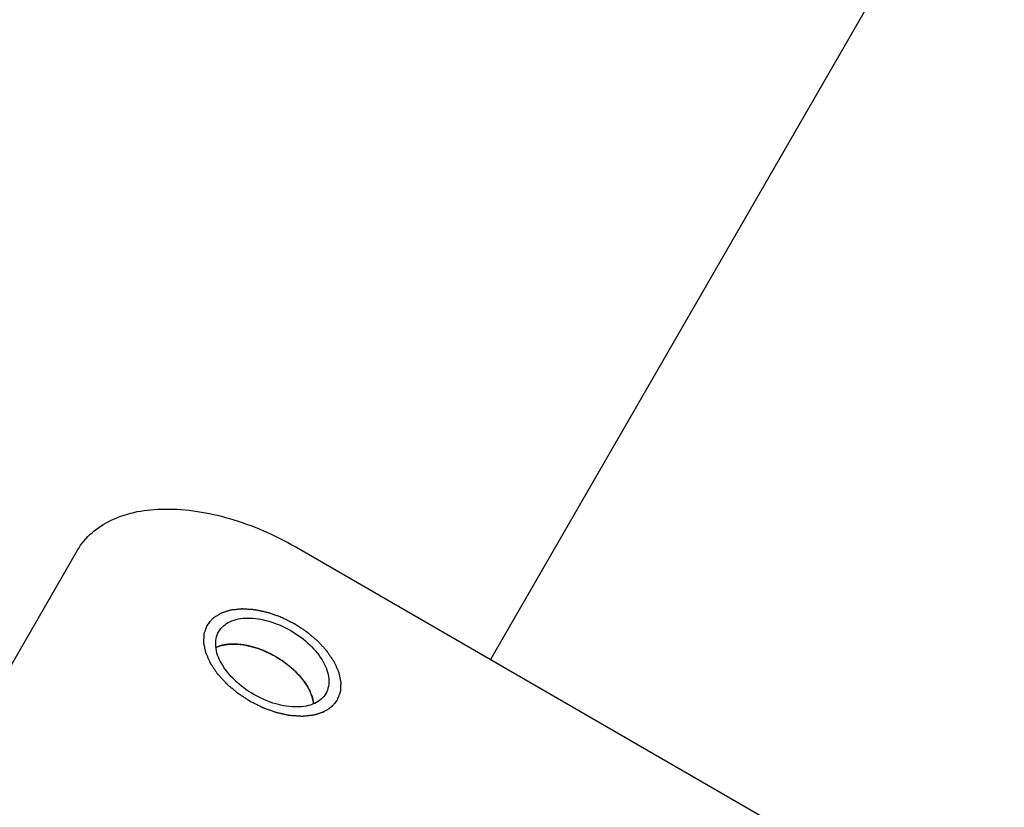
# Model space of a CAD drawing. Header units: millimetres. Extents: x 0 to 7560, y 0 to 5346.
# Tile 82 of 149: x 1341 to 1367, y 3911 to 3932. Entities that reach past the tile are written whole.
import ezdxf

# ---------------------------------------------------------------- set-up
doc = ezdxf.new("R2010")
doc.units = ezdxf.units.MM
for name, color, linetype in [('A2300601_ABL736', 7, 'Continuous'), ('A2310201_ABL849', 7, 'Continuous'), ('CSH-ST-M4-20_PBL777', 7, 'Continuous'), ('M2302801_PBL748', 7, 'Continuous'), ('M2310301_PBL850', 7, 'Continuous'), ('TOP_VIEW_VBL707', 7, 'Continuous')]:
    doc.layers.add(name, color=color, linetype=linetype)

# ---------------------------------------------------------------- blocks, each defined once
blk = doc.blocks.new('M2302801_PBL748', base_point=(1657.914, 3469.732))
at = {"layer": 'M2302801_PBL748', "color": 7}
for p, q in [((1634.004, 3468.129), (1653.174, 3501.332)), ((1658.995, 3501.415), (1686.708, 3485.415))]:
    blk.add_line(p, q, dxfattribs=at)
for points, knots in [([(1653.174, 3501.332), (1653.374, 3501.679), (1654.11, 3502.282), (1655.6, 3502.512), (1657.304, 3502.232), (1658.439, 3501.736), (1658.995, 3501.415)], [0, 0, 0, 0, 0.190097, 0.419659, 0.69556, 1, 1, 1, 1]), ([(1656.941, 3499.157), (1657.007, 3499.272), (1657.25, 3499.47), (1657.742, 3499.546), (1658.304, 3499.454), (1658.874, 3499.205), (1659.374, 3498.836), (1659.736, 3498.395), (1659.916, 3497.931), (1659.865, 3497.622), (1659.799, 3497.507)], [0, 0, 0, 0, 0.095059, 0.209831, 0.34778, 0.5, 0.65222, 0.790169, 0.904941, 1, 1, 1, 1]), ([(1659.799, 3497.507), (1659.733, 3497.392), (1659.49, 3497.193), (1658.999, 3497.118), (1658.436, 3497.21), (1657.866, 3497.459), (1657.366, 3497.828), (1657.004, 3498.269), (1656.824, 3498.733), (1656.875, 3499.042), (1656.941, 3499.157)], [0, 0, 0, 0, 0.095059, 0.209831, 0.34778, 0.5, 0.65222, 0.790169, 0.904941, 1, 1, 1, 1])]:
    blk.add_open_spline(points, degree=3, knots=knots, dxfattribs=at)
at = {"layer": 'M2302801_PBL748', "color": 134}
for points in [[(1656.638, 3499.332), (1656.65, 3499.347), (1656.675, 3499.377), (1656.706, 3499.415), (1656.731, 3499.445), (1656.75, 3499.468), (1656.765, 3499.487), (1656.776, 3499.5), (1656.782, 3499.508), (1656.786, 3499.514), (1656.794, 3499.518), (1656.802, 3499.524), (1656.817, 3499.533), (1656.839, 3499.548), (1656.865, 3499.565), (1656.891, 3499.582), (1656.918, 3499.599), (1656.944, 3499.616), (1656.966, 3499.63), (1656.981, 3499.64), (1656.99, 3499.646), (1656.996, 3499.651), (1657.004, 3499.653), (1657.015, 3499.657), (1657.034, 3499.663), (1657.061, 3499.672), (1657.094, 3499.683), (1657.127, 3499.693), (1657.159, 3499.704), (1657.192, 3499.715), (1657.219, 3499.724), (1657.238, 3499.73), (1657.249, 3499.734), (1657.257, 3499.737), (1657.267, 3499.738), (1657.28, 3499.739), (1657.303, 3499.741), (1657.335, 3499.745), (1657.374, 3499.749), (1657.412, 3499.753), (1657.451, 3499.757), (1657.49, 3499.761), (1657.522, 3499.765), (1657.545, 3499.767), (1657.558, 3499.768), (1657.567, 3499.77), (1657.578, 3499.769), (1657.592, 3499.768), (1657.616, 3499.766), (1657.651, 3499.764), (1657.693, 3499.761), (1657.735, 3499.758), (1657.777, 3499.755), (1657.818, 3499.753), (1657.853, 3499.75), (1657.878, 3499.749), (1657.892, 3499.747), (1657.902, 3499.747), (1657.913, 3499.744), (1657.928, 3499.741), (1657.954, 3499.736), (1657.99, 3499.728), (1658.035, 3499.718), (1658.093, 3499.705), (1658.152, 3499.692), (1658.204, 3499.681), (1658.229, 3499.676), (1658.244, 3499.672), (1658.255, 3499.671), (1658.266, 3499.666), (1658.281, 3499.661), (1658.307, 3499.651), (1658.359, 3499.633), (1658.434, 3499.606), (1658.508, 3499.58), (1658.56, 3499.561), (1658.586, 3499.552), (1658.601, 3499.546), (1658.613, 3499.543), (1658.624, 3499.537), (1658.638, 3499.53), (1658.664, 3499.516), (1658.701, 3499.498), (1658.745, 3499.476), (1658.804, 3499.446), (1658.863, 3499.417), (1658.915, 3499.391), (1658.941, 3499.378), (1658.955, 3499.371), (1658.967, 3499.365), (1658.977, 3499.358), (1658.99, 3499.35), (1659.014, 3499.334), (1659.061, 3499.303), (1659.129, 3499.258), (1659.197, 3499.214), (1659.244, 3499.182), (1659.268, 3499.167), (1659.281, 3499.158), (1659.292, 3499.151), (1659.301, 3499.143), (1659.313, 3499.133), (1659.334, 3499.115), (1659.376, 3499.08), (1659.437, 3499.029), (1659.497, 3498.978), (1659.539, 3498.942), (1659.561, 3498.924), (1659.572, 3498.914), (1659.582, 3498.906), (1659.589, 3498.898), (1659.599, 3498.887), (1659.617, 3498.867), (1659.653, 3498.828), (1659.693, 3498.784), (1659.734, 3498.739), (1659.765, 3498.706), (1659.79, 3498.678), (1659.808, 3498.659), (1659.818, 3498.647), (1659.826, 3498.639), (1659.831, 3498.63), (1659.839, 3498.618), (1659.853, 3498.598), (1659.881, 3498.556), (1659.913, 3498.509), (1659.945, 3498.462), (1659.969, 3498.426), (1659.989, 3498.397), (1660.003, 3498.376), (1660.011, 3498.364), (1660.017, 3498.355), (1660.02, 3498.347), (1660.026, 3498.335), (1660.035, 3498.315), (1660.048, 3498.285), (1660.063, 3498.251), (1660.079, 3498.216), (1660.095, 3498.181), (1660.11, 3498.146), (1660.123, 3498.117), (1660.132, 3498.096), (1660.137, 3498.084), (1660.142, 3498.076), (1660.143, 3498.067), (1660.145, 3498.056), (1660.15, 3498.036), (1660.156, 3498.008), (1660.163, 3497.974), (1660.17, 3497.941), (1660.177, 3497.907), (1660.184, 3497.873), (1660.19, 3497.845), (1660.194, 3497.825), (1660.196, 3497.814), (1660.199, 3497.806), (1660.198, 3497.798), (1660.198, 3497.788), (1660.196, 3497.769), (1660.195, 3497.743), (1660.194, 3497.712), (1660.192, 3497.681), (1660.191, 3497.65), (1660.189, 3497.618), (1660.188, 3497.592), (1660.187, 3497.574), (1660.186, 3497.564), (1660.187, 3497.556), (1660.183, 3497.549), (1660.18, 3497.54), (1660.174, 3497.523), (1660.165, 3497.5), (1660.154, 3497.472), (1660.141, 3497.435), (1660.123, 3497.388), (1660.109, 3497.351), (1660.102, 3497.332)], [(1660.102, 3497.332), (1660.09, 3497.317), (1660.065, 3497.287), (1660.034, 3497.249), (1660.009, 3497.218), (1659.991, 3497.196), (1659.975, 3497.177), (1659.964, 3497.163), (1659.958, 3497.156), (1659.954, 3497.15), (1659.947, 3497.146), (1659.938, 3497.14), (1659.923, 3497.13), (1659.901, 3497.116), (1659.875, 3497.099), (1659.849, 3497.082), (1659.823, 3497.065), (1659.796, 3497.048), (1659.775, 3497.034), (1659.759, 3497.024), (1659.751, 3497.018), (1659.745, 3497.013), (1659.736, 3497.011), (1659.725, 3497.007), (1659.706, 3497.001), (1659.679, 3496.992), (1659.646, 3496.981), (1659.613, 3496.97), (1659.581, 3496.96), (1659.548, 3496.949), (1659.521, 3496.94), (1659.502, 3496.934), (1659.491, 3496.93), (1659.483, 3496.927), (1659.473, 3496.926), (1659.46, 3496.925), (1659.437, 3496.923), (1659.405, 3496.919), (1659.367, 3496.915), (1659.328, 3496.911), (1659.289, 3496.907), (1659.25, 3496.903), (1659.218, 3496.899), (1659.196, 3496.897), (1659.183, 3496.895), (1659.173, 3496.894), (1659.163, 3496.895), (1659.149, 3496.896), (1659.124, 3496.898), (1659.089, 3496.9), (1659.047, 3496.903), (1659.006, 3496.906), (1658.964, 3496.909), (1658.922, 3496.911), (1658.887, 3496.914), (1658.862, 3496.915), (1658.848, 3496.917), (1658.838, 3496.917), (1658.827, 3496.92), (1658.812, 3496.923), (1658.786, 3496.928), (1658.75, 3496.936), (1658.706, 3496.946), (1658.647, 3496.959), (1658.588, 3496.971), (1658.536, 3496.983), (1658.511, 3496.988), (1658.496, 3496.992), (1658.485, 3496.993), (1658.474, 3496.998), (1658.459, 3497.003), (1658.433, 3497.012), (1658.381, 3497.031), (1658.306, 3497.058), (1658.232, 3497.084), (1658.18, 3497.103), (1658.154, 3497.112), (1658.139, 3497.118), (1658.128, 3497.121), (1658.117, 3497.127), (1658.102, 3497.134), (1658.076, 3497.147), (1658.039, 3497.166), (1657.995, 3497.188), (1657.936, 3497.218), (1657.877, 3497.247), (1657.825, 3497.273), (1657.799, 3497.286), (1657.785, 3497.293), (1657.773, 3497.298), (1657.764, 3497.306), (1657.75, 3497.314), (1657.726, 3497.33), (1657.679, 3497.361), (1657.611, 3497.406), (1657.543, 3497.45), (1657.496, 3497.482), (1657.472, 3497.497), (1657.459, 3497.506), (1657.448, 3497.512), (1657.44, 3497.52), (1657.427, 3497.531), (1657.406, 3497.548), (1657.364, 3497.584), (1657.304, 3497.635), (1657.243, 3497.686), (1657.201, 3497.722), (1657.18, 3497.74), (1657.168, 3497.75), (1657.158, 3497.758), (1657.151, 3497.766), (1657.141, 3497.777), (1657.123, 3497.797), (1657.087, 3497.836), (1657.047, 3497.88), (1657.006, 3497.925), (1656.976, 3497.958), (1656.95, 3497.986), (1656.932, 3498.005), (1656.923, 3498.016), (1656.914, 3498.025), (1656.909, 3498.034), (1656.901, 3498.045), (1656.887, 3498.066), (1656.859, 3498.108), (1656.827, 3498.155), (1656.795, 3498.202), (1656.771, 3498.238), (1656.752, 3498.267), (1656.737, 3498.288), (1656.73, 3498.3), (1656.723, 3498.309), (1656.72, 3498.317), (1656.714, 3498.329), (1656.705, 3498.349), (1656.692, 3498.378), (1656.677, 3498.413), (1656.661, 3498.448), (1656.646, 3498.483), (1656.63, 3498.518), (1656.617, 3498.547), (1656.608, 3498.568), (1656.603, 3498.579), (1656.598, 3498.588), (1656.597, 3498.597), (1656.595, 3498.608), (1656.591, 3498.628), (1656.585, 3498.656), (1656.578, 3498.689), (1656.57, 3498.723), (1656.563, 3498.757), (1656.556, 3498.791), (1656.55, 3498.819), (1656.546, 3498.838), (1656.544, 3498.85), (1656.541, 3498.858), (1656.542, 3498.866), (1656.543, 3498.876), (1656.544, 3498.895), (1656.545, 3498.921), (1656.547, 3498.952), (1656.548, 3498.983), (1656.55, 3499.014), (1656.551, 3499.046), (1656.553, 3499.072), (1656.553, 3499.09), (1656.554, 3499.1), (1656.554, 3499.108), (1656.557, 3499.115), (1656.56, 3499.124), (1656.567, 3499.141), (1656.575, 3499.164), (1656.586, 3499.192), (1656.6, 3499.229), (1656.617, 3499.276), (1656.631, 3499.313), (1656.638, 3499.332)]]:
    blk.add_open_spline(points, degree=3, knots=[0, 0, 0, 0, 0.015625, 0.03125, 0.039062, 0.046875, 0.054688, 0.058594, 0.060547, 0.0625, 0.064453, 0.066406, 0.070312, 0.078125, 0.085938, 0.09375, 0.101562, 0.109375, 0.117188, 0.121094, 0.123047, 0.125, 0.126953, 0.128906, 0.132812, 0.140625, 0.148438, 0.15625, 0.164062, 0.171875, 0.179688, 0.183594, 0.185547, 0.1875, 0.189453, 0.191406, 0.195312, 0.203125, 0.210938, 0.21875, 0.226562, 0.234375, 0.242188, 0.246094, 0.248047, 0.25, 0.251953, 0.253906, 0.257812, 0.265625, 0.273438, 0.28125, 0.289062, 0.296875, 0.304688, 0.308594, 0.310547, 0.3125, 0.314453, 0.316406, 0.320312, 0.328125, 0.335938, 0.34375, 0.359375, 0.367188, 0.371094, 0.373047, 0.375, 0.376953, 0.378906, 0.382812, 0.390625, 0.40625, 0.421875, 0.429688, 0.433594, 0.435547, 0.4375, 0.439453, 0.441406, 0.445312, 0.453125, 0.460938, 0.46875, 0.484375, 0.492188, 0.496094, 0.498047, 0.5, 0.501953, 0.503906, 0.507812, 0.515625, 0.53125, 0.546875, 0.554688, 0.558594, 0.560547, 0.5625, 0.564453, 0.566406, 0.570312, 0.578125, 0.59375, 0.609375, 0.617188, 0.621094, 0.623047, 0.625, 0.626953, 0.628906, 0.632812, 0.640625, 0.65625, 0.664062, 0.671875, 0.679688, 0.683594, 0.685547, 0.6875, 0.689453, 0.691406, 0.695312, 0.703125, 0.71875, 0.726562, 0.734375, 0.742188, 0.746094, 0.748047, 0.75, 0.751953, 0.753906, 0.757812, 0.765625, 0.773438, 0.78125, 0.789062, 0.796875, 0.804688, 0.808594, 0.810547, 0.8125, 0.814453, 0.816406, 0.820312, 0.828125, 0.835938, 0.84375, 0.851562, 0.859375, 0.867188, 0.871094, 0.873047, 0.875, 0.876953, 0.878906, 0.882812, 0.890625, 0.898438, 0.90625, 0.914062, 0.921875, 0.929688, 0.933594, 0.935547, 0.9375, 0.939453, 0.941406, 0.945312, 0.953125, 0.960938, 0.96875, 0.984375, 1, 1, 1, 1], dxfattribs=at)
blk = doc.blocks.new('CSH-ST-M4-20_PBL777', base_point=(1658.175, 3498.034))
at = {"layer": 'CSH-ST-M4-20_PBL777', "color": 134}
for p, q in [((1657.465, 3498.817), (1657.453, 3498.818)), ((1657.794, 3498.762), (1657.79, 3498.763)), ((1658.132, 3498.651), (1658.129, 3498.652)), ((1658.464, 3498.488), (1658.458, 3498.491)), ((1658.768, 3498.283), (1658.765, 3498.285)), ((1659.034, 3498.045), (1659.031, 3498.048)), ((1659.25, 3497.781), (1659.243, 3497.791))]:
    blk.add_line(p, q, dxfattribs=at)
at = {"layer": 'CSH-ST-M4-20_PBL777', "color": 7}
blk.add_arc((1658.227, 3497.023), 1.269, 21.2988, 23.21, dxfattribs=at)
for points, knots in [([(1656.877, 3498.743), (1656.895, 3498.75), (1656.973, 3498.779), (1657.054, 3498.798), (1657.117, 3498.808)], [0, 0, 0, 0, 0.23981, 1, 1, 1, 1]), ([(1657.117, 3498.808), (1657.137, 3498.811), (1657.224, 3498.822), (1657.312, 3498.824), (1657.378, 3498.822)], [0, 0, 0, 0, 0.240925, 1, 1, 1, 1]), ([(1659.409, 3497.484), (1659.417, 3497.464), (1659.445, 3497.386), (1659.464, 3497.305), (1659.473, 3497.244)], [0, 0, 0, 0, 0.260814, 1, 1, 1, 1])]:
    blk.add_open_spline(points, degree=3, knots=knots, dxfattribs=at)
at = {"layer": 'CSH-ST-M4-20_PBL777', "color": 134}
for points, knots in [([(1657.378, 3498.822), (1657.356, 3498.822), (1657.321, 3498.823), (1657.276, 3498.822), (1657.244, 3498.82), (1657.21, 3498.819), (1657.178, 3498.815), (1657.147, 3498.811), (1657.115, 3498.808), (1657.083, 3498.801), (1657.057, 3498.796), (1657.035, 3498.792), (1657.016, 3498.787), (1656.992, 3498.781), (1656.968, 3498.774), (1656.949, 3498.769), (1656.921, 3498.758), (1656.897, 3498.75), (1656.878, 3498.743)], [0, 0, 0, 0, 0.125, 0.1875, 0.25, 0.3125, 0.375, 0.4375, 0.5, 0.5625, 0.625, 0.65625, 0.6875, 0.75, 0.8125, 0.84375, 0.875, 1, 1, 1, 1]), ([(1657.453, 3498.818), (1657.451, 3498.819), (1657.447, 3498.819), (1657.442, 3498.819), (1657.436, 3498.82), (1657.43, 3498.82), (1657.426, 3498.82), (1657.422, 3498.82), (1657.419, 3498.821), (1657.413, 3498.821), (1657.408, 3498.821), (1657.403, 3498.821), (1657.399, 3498.822), (1657.396, 3498.822), (1657.394, 3498.822), (1657.387, 3498.822), (1657.382, 3498.822), (1657.378, 3498.822)], [0, 0, 0, 0, 0.125, 0.1875, 0.25, 0.3125, 0.375, 0.4375, 0.5, 0.5625, 0.625, 0.6875, 0.75, 0.8125, 0.84375, 0.875, 1, 1, 1, 1]), ([(1657.79, 3498.763), (1657.777, 3498.766), (1657.758, 3498.771), (1657.731, 3498.777), (1657.709, 3498.782), (1657.691, 3498.785), (1657.677, 3498.788), (1657.665, 3498.79), (1657.648, 3498.793), (1657.629, 3498.797), (1657.608, 3498.8), (1657.587, 3498.803), (1657.566, 3498.807), (1657.547, 3498.809), (1657.532, 3498.811), (1657.519, 3498.812), (1657.497, 3498.814), (1657.48, 3498.816), (1657.465, 3498.817)], [0, 0, 0, 0, 0.125, 0.1875, 0.25, 0.3125, 0.34375, 0.375, 0.4375, 0.5, 0.5625, 0.625, 0.6875, 0.75, 0.8125, 0.84375, 0.875, 1, 1, 1, 1]), ([(1658.129, 3498.652), (1658.116, 3498.657), (1658.097, 3498.665), (1658.07, 3498.675), (1658.048, 3498.683), (1658.03, 3498.69), (1658.015, 3498.695), (1658.002, 3498.7), (1657.986, 3498.706), (1657.967, 3498.712), (1657.944, 3498.719), (1657.915, 3498.729), (1657.879, 3498.739), (1657.836, 3498.752), (1657.808, 3498.759), (1657.794, 3498.762)], [0, 0, 0, 0, 0.125, 0.1875, 0.25, 0.3125, 0.34375, 0.375, 0.4375, 0.5, 0.5625, 0.625, 0.75, 0.875, 1, 1, 1, 1]), ([(1658.458, 3498.491), (1658.446, 3498.498), (1658.427, 3498.508), (1658.401, 3498.523), (1658.38, 3498.534), (1658.362, 3498.543), (1658.349, 3498.551), (1658.336, 3498.557), (1658.32, 3498.565), (1658.301, 3498.575), (1658.279, 3498.585), (1658.262, 3498.593), (1658.247, 3498.6), (1658.234, 3498.606), (1658.218, 3498.614), (1658.202, 3498.621), (1658.188, 3498.627), (1658.166, 3498.637), (1658.147, 3498.644), (1658.132, 3498.651)], [0, 0, 0, 0, 0.125, 0.1875, 0.25, 0.3125, 0.34375, 0.375, 0.4375, 0.5, 0.5625, 0.625, 0.65625, 0.6875, 0.75, 0.8125, 0.84375, 0.875, 1, 1, 1, 1]), ([(1658.765, 3498.285), (1658.754, 3498.294), (1658.739, 3498.305), (1658.723, 3498.317), (1658.71, 3498.327), (1658.694, 3498.338), (1658.675, 3498.352), (1658.657, 3498.365), (1658.639, 3498.377), (1658.622, 3498.389), (1658.602, 3498.402), (1658.586, 3498.413), (1658.572, 3498.421), (1658.56, 3498.429), (1658.545, 3498.439), (1658.529, 3498.448), (1658.517, 3498.456), (1658.502, 3498.465), (1658.485, 3498.475), (1658.471, 3498.483), (1658.464, 3498.488)], [0, 0, 0, 0, 0.125, 0.15625, 0.1875, 0.25, 0.3125, 0.375, 0.4375, 0.5, 0.5625, 0.625, 0.65625, 0.6875, 0.75, 0.8125, 0.84375, 0.875, 0.9375, 1, 1, 1, 1]), ([(1659.031, 3498.048), (1659.021, 3498.058), (1659.009, 3498.07), (1658.995, 3498.084), (1658.985, 3498.095), (1658.971, 3498.108), (1658.955, 3498.124), (1658.939, 3498.138), (1658.924, 3498.152), (1658.909, 3498.166), (1658.891, 3498.181), (1658.868, 3498.201), (1658.839, 3498.226), (1658.803, 3498.255), (1658.779, 3498.274), (1658.768, 3498.283)], [0, 0, 0, 0, 0.125, 0.15625, 0.1875, 0.25, 0.3125, 0.375, 0.4375, 0.5, 0.5625, 0.625, 0.75, 0.875, 1, 1, 1, 1]), ([(1659.243, 3497.791), (1659.236, 3497.801), (1659.226, 3497.814), (1659.216, 3497.829), (1659.207, 3497.84), (1659.197, 3497.854), (1659.184, 3497.872), (1659.172, 3497.887), (1659.16, 3497.902), (1659.148, 3497.917), (1659.134, 3497.934), (1659.12, 3497.95), (1659.106, 3497.967), (1659.093, 3497.981), (1659.082, 3497.993), (1659.073, 3498.004), (1659.057, 3498.021), (1659.044, 3498.034), (1659.034, 3498.045)], [0, 0, 0, 0, 0.125, 0.15625, 0.1875, 0.25, 0.3125, 0.375, 0.4375, 0.5, 0.5625, 0.625, 0.6875, 0.75, 0.8125, 0.84375, 0.875, 1, 1, 1, 1]), ([(1659.291, 3497.718), (1659.289, 3497.72), (1659.288, 3497.723), (1659.285, 3497.728), (1659.282, 3497.733), (1659.279, 3497.738), (1659.276, 3497.741), (1659.274, 3497.744), (1659.273, 3497.747), (1659.269, 3497.752), (1659.266, 3497.756), (1659.263, 3497.761), (1659.262, 3497.764), (1659.26, 3497.766), (1659.258, 3497.768), (1659.255, 3497.774), (1659.252, 3497.778), (1659.25, 3497.781)], [0, 0, 0, 0, 0.125, 0.1875, 0.25, 0.3125, 0.375, 0.4375, 0.5, 0.5625, 0.625, 0.6875, 0.75, 0.8125, 0.84375, 0.875, 1, 1, 1, 1]), ([(1659.472, 3497.246), (1659.469, 3497.265), (1659.464, 3497.288), (1659.46, 3497.316), (1659.455, 3497.335), (1659.449, 3497.359), (1659.443, 3497.383), (1659.437, 3497.402), (1659.43, 3497.422), (1659.424, 3497.441), (1659.417, 3497.461), (1659.413, 3497.475), (1659.406, 3497.491), (1659.397, 3497.511), (1659.386, 3497.537), (1659.373, 3497.567), (1659.358, 3497.597), (1659.346, 3497.621), (1659.336, 3497.641), (1659.323, 3497.662), (1659.309, 3497.687), (1659.297, 3497.708), (1659.291, 3497.718)], [0, 0, 0, 0, 0.125, 0.15625, 0.1875, 0.25, 0.3125, 0.34375, 0.375, 0.4375, 0.46875, 0.5, 0.53125, 0.5625, 0.625, 0.6875, 0.75, 0.8125, 0.84375, 0.875, 0.9375, 1, 1, 1, 1])]:
    blk.add_open_spline(points, degree=3, knots=knots, dxfattribs=at)
at = {"layer": 'CSH-ST-M4-20_PBL777', "color": 7}
for points in [[(1657.378, 3498.822), (1657.756, 3498.811), (1658.498, 3498.553), (1659.092, 3498.039), (1659.291, 3497.718)], [(1659.291, 3497.718), (1659.329, 3497.656), (1659.364, 3497.591), (1659.393, 3497.523)]]:
    blk.add_open_spline(points, degree=3, dxfattribs=at)
blk = doc.blocks.new('M2310301_PBL850', base_point=(1756.327, 3632.998))
at = {"layer": 'M2310301_PBL850', "color": 7}
blk.add_line((1788.152, 3713.121), (1664.191, 3498.415), dxfattribs=at)
blk = doc.blocks.new('A2310201_ABL849', base_point=(1756.327, 3632.998))
at = {"layer": 'M2310301_PBL850'}
blk.add_blockref('M2310301_PBL850', (1756.327, 3632.998), dxfattribs=at)
blk = doc.blocks.new('A2300601_ABL736', base_point=(1732.797, 3593.278))
at = {"layer": 'A2310201_ABL849'}
blk.add_blockref('A2310201_ABL849', (1756.327, 3632.998), dxfattribs=at)
at = {"layer": 'CSH-ST-M4-20_PBL777'}
blk.add_blockref('CSH-ST-M4-20_PBL777', (1658.175, 3498.034), dxfattribs=at)
at = {"layer": 'M2302801_PBL748'}
blk.add_blockref('M2302801_PBL748', (1657.914, 3469.732), dxfattribs=at)
blk = doc.blocks.new('TOP_VIEW_VBL707', base_point=(2149.541, 3969.91))
at = {"layer": 'A2300601_ABL736'}
blk.add_blockref('A2300601_ABL736', (1732.797, 3593.278), dxfattribs=at)

msp = doc.modelspace()

# ---------------------------------------------------------------- block references
at = {"layer": 'TOP_VIEW_VBL707'}
msp.add_blockref('TOP_VIEW_VBL707', (1838.846, 4386.364), dxfattribs=at)

doc.saveas('drawing.dxf')
